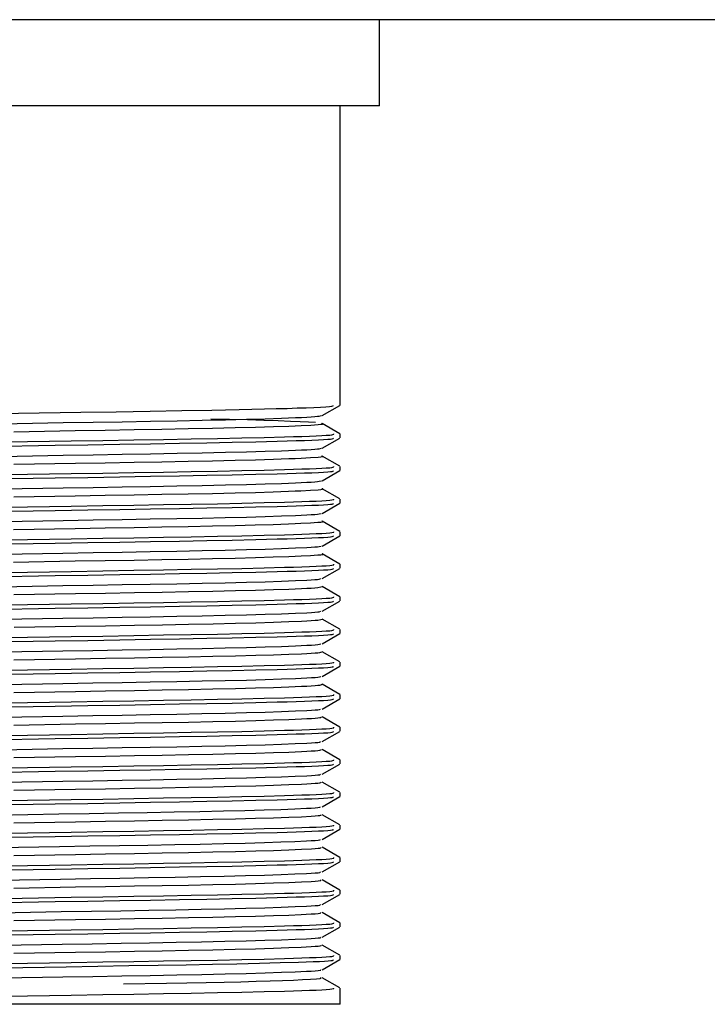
# Model space of a CAD drawing. Header units: millimetres. Extents: x 262469 to 275208, y -32539 to 9411.
# Tile 199 of 256: x 267907 to 267919, y -13872 to -13855. Entities that reach past the tile are written whole.
import ezdxf

# ---------------------------------------------------------------- set-up
doc = ezdxf.new("R2010")
doc.units = ezdxf.units.MM
doc.header["$LTSCALE"] = 100
doc.layers.add('$ IE_TELETECHNIKA', color=5, linetype='Continuous', lineweight=30)

msp = doc.modelspace()

# ---------------------------------------------------------------- linework, layer by layer
at = {"layer": '$ IE_TELETECHNIKA', "color": 7, "linetype": 'Continuous'}
for p, q in [((268011.642, -13854.639), (267731.642, -13854.639)), ((267913.142, -13856.139), (267913.142, -13854.639)), ((267913.142, -13856.139), (267900.142, -13856.139)), ((267912.455, -13861.347), (267912.455, -13856.139)), ((267912.146, -13861.526), (267912.453, -13861.349)), ((267912.453, -13861.841), (267912.146, -13861.663)), ((267912.146, -13862.093), (267912.453, -13861.915)), ((267912.455, -13861.914), (267912.455, -13861.843)), ((267912.453, -13862.407), (267912.146, -13862.23)), ((267912.146, -13862.66), (267912.453, -13862.482)), ((267912.455, -13862.481), (267912.455, -13862.41)), ((267912.453, -13862.974), (267912.146, -13862.797)), ((267912.455, -13863.047), (267912.455, -13862.977)), ((267912.146, -13863.227), (267912.453, -13863.049)), ((267912.453, -13863.541), (267912.146, -13863.364)), ((267912.146, -13863.794), (267912.453, -13863.616)), ((267912.455, -13863.614), (267912.455, -13863.544)), ((267912.453, -13864.108), (267912.146, -13863.931)), ((267912.146, -13864.361), (267912.453, -13864.183)), ((267912.455, -13864.181), (267912.455, -13864.111)), ((267912.453, -13864.675), (267912.146, -13864.498)), ((267912.455, -13864.748), (267912.455, -13864.678)), ((267912.146, -13864.928), (267912.453, -13864.75)), ((267912.453, -13865.242), (267912.146, -13865.065)), ((267912.455, -13865.315), (267912.455, -13865.244)), ((267912.146, -13865.495), (267912.453, -13865.317)), ((267912.453, -13865.809), (267912.146, -13865.632)), ((267912.146, -13866.062), (267912.453, -13865.884)), ((267912.455, -13865.882), (267912.455, -13865.811)), ((267912.453, -13866.376), (267912.146, -13866.199)), ((267912.455, -13866.449), (267912.455, -13866.378)), ((267912.146, -13866.629), (267912.453, -13866.451)), ((267912.453, -13866.943), (267912.146, -13866.766)), ((267912.455, -13867.016), (267912.455, -13866.945)), ((267912.146, -13867.195), (267912.453, -13867.018)), ((267912.453, -13867.51), (267912.146, -13867.333)), ((267912.146, -13867.762), (267912.453, -13867.585)), ((267912.455, -13867.583), (267912.455, -13867.512)), ((267912.453, -13868.077), (267912.146, -13867.9)), ((267912.146, -13868.329), (267912.453, -13868.152)), ((267912.455, -13868.15), (267912.455, -13868.079)), ((267912.453, -13868.644), (267912.146, -13868.467)), ((267912.455, -13868.717), (267912.455, -13868.646)), ((267912.146, -13868.896), (267912.453, -13868.719)), ((267912.453, -13869.211), (267912.146, -13869.034)), ((267912.146, -13869.463), (267912.453, -13869.286)), ((267912.455, -13869.284), (267912.455, -13869.213)), ((267912.453, -13869.778), (267912.146, -13869.601)), ((267912.146, -13870.03), (267912.453, -13869.853)), ((267912.455, -13869.851), (267912.455, -13869.78)), ((267912.453, -13870.345), (267912.146, -13870.168)), ((267912.455, -13870.418), (267912.455, -13870.347)), ((267912.146, -13870.597), (267912.453, -13870.42)), ((267912.453, -13870.912), (267912.146, -13870.735)), ((267912.146, -13871.164), (267912.453, -13870.987)), ((267912.455, -13870.985), (267912.455, -13870.914)), ((267912.453, -13871.479), (267912.146, -13871.302)), ((267912.455, -13871.764), (267912.455, -13871.481)), ((267912.455, -13871.764), (267900.83, -13871.764))]:
    msp.add_line(p, q, dxfattribs=at)
for points in [[(267905.412, -13861.508), (267907.948, -13861.467), (267908.562, -13861.457), (267909.151, -13861.448), (267909.707, -13861.438), (267910.225, -13861.428), (267910.704, -13861.419), (267911.141, -13861.409), (267911.344, -13861.404), (267911.533, -13861.399), (267911.707, -13861.393), (267911.864, -13861.388), (267912.001, -13861.383), (267912.117, -13861.378), (267912.208, -13861.373), (267912.273, -13861.368), (267912.312, -13861.363), (267912.332, -13861.358), (267912.339, -13861.349)], [(267906.573, -13861.667), (267907.64, -13861.648), (267908.161, -13861.639), (267908.669, -13861.631), (267909.157, -13861.622), (267909.621, -13861.614), (267910.057, -13861.606), (267910.461, -13861.597), (267910.829, -13861.588), (267911.156, -13861.579), (267911.44, -13861.57), (267911.682, -13861.561), (267911.786, -13861.556), (267911.877, -13861.551), (267911.954, -13861.547), (267912.015, -13861.543), (267912.061, -13861.538), (267912.093, -13861.534), (267912.135, -13861.526)], [(267912.03, -13861.647), (267911.905, -13861.64), (267911.764, -13861.632), (267911.592, -13861.625), (267911.38, -13861.617), (267911.129, -13861.609), (267910.844, -13861.601), (267910.533, -13861.594), (267910.21, -13861.586)], [(267906.781, -13861.805), (267907.852, -13861.786), (267908.373, -13861.777), (267908.877, -13861.769), (267909.359, -13861.76), (267909.815, -13861.752), (267910.24, -13861.744), (267910.631, -13861.735), (267910.984, -13861.726), (267911.296, -13861.716), (267911.562, -13861.707), (267911.676, -13861.703), (267911.777, -13861.698), (267911.945, -13861.689), (267912.074, -13861.68), (267912.121, -13861.676), (267912.149, -13861.672), (267912.154, -13861.667), (267912.131, -13861.663)], [(267906.342, -13862.06), (267907.5, -13862.041), (267908.069, -13862.032), (267908.624, -13862.023), (267909.157, -13862.014), (267909.663, -13862.006), (267910.138, -13861.997), (267910.581, -13861.988), (267910.99, -13861.979), (267911.364, -13861.97), (267911.535, -13861.966), (267911.694, -13861.961), (267911.838, -13861.956), (267911.967, -13861.951), (267912.078, -13861.947), (267912.17, -13861.942), (267912.241, -13861.937), (267912.29, -13861.933), (267912.32, -13861.929), (267912.334, -13861.924), (267912.339, -13861.916)], [(267906.643, -13861.984), (267907.779, -13861.966), (267908.333, -13861.957), (267908.87, -13861.948), (267909.383, -13861.94), (267909.869, -13861.931), (267910.324, -13861.923), (267910.747, -13861.914), (267911.135, -13861.905), (267911.487, -13861.896), (267911.646, -13861.891), (267911.792, -13861.887), (267911.924, -13861.882), (267912.039, -13861.877), (267912.137, -13861.873), (267912.216, -13861.868), (267912.275, -13861.864), (267912.313, -13861.859), (267912.347, -13861.851), (267912.348, -13861.843)], [(267906.573, -13862.234), (267907.639, -13862.215), (267908.161, -13862.206), (267908.668, -13862.198), (267909.157, -13862.189), (267909.621, -13862.181), (267910.057, -13862.173), (267910.461, -13862.164), (267910.828, -13862.155), (267911.156, -13862.146), (267911.44, -13862.137), (267911.681, -13862.128), (267911.785, -13862.123), (267911.877, -13862.118), (267911.954, -13862.114), (267912.016, -13862.11), (267912.061, -13862.105), (267912.093, -13862.101), (267912.132, -13862.093)], [(267906.782, -13862.372), (267907.853, -13862.353), (267908.373, -13862.344), (267908.877, -13862.336), (267909.359, -13862.327), (267909.815, -13862.319), (267910.24, -13862.311), (267910.631, -13862.302), (267910.984, -13862.293), (267911.296, -13862.283), (267911.562, -13862.274), (267911.676, -13862.27), (267911.777, -13862.265), (267911.944, -13862.256), (267912.073, -13862.247), (267912.12, -13862.243), (267912.15, -13862.239), (267912.156, -13862.234), (267912.134, -13862.23)], [(267906.342, -13862.627), (267907.5, -13862.608), (267908.069, -13862.599), (267908.624, -13862.59), (267909.157, -13862.581), (267909.663, -13862.573), (267910.138, -13862.564), (267910.581, -13862.555), (267910.99, -13862.546), (267911.364, -13862.537), (267911.535, -13862.533), (267911.694, -13862.528), (267911.838, -13862.523), (267911.967, -13862.518), (267912.078, -13862.514), (267912.17, -13862.509), (267912.241, -13862.504), (267912.29, -13862.5), (267912.32, -13862.496), (267912.334, -13862.491), (267912.339, -13862.483)], [(267906.643, -13862.551), (267907.779, -13862.533), (267908.333, -13862.524), (267908.87, -13862.515), (267909.383, -13862.507), (267909.869, -13862.498), (267910.324, -13862.49), (267910.747, -13862.481), (267911.135, -13862.472), (267911.487, -13862.463), (267911.646, -13862.458), (267911.792, -13862.454), (267911.924, -13862.449), (267912.039, -13862.444), (267912.137, -13862.44), (267912.216, -13862.435), (267912.275, -13862.431), (267912.313, -13862.426), (267912.347, -13862.418), (267912.348, -13862.41)], [(267906.572, -13862.8), (267907.639, -13862.782), (267908.161, -13862.773), (267908.668, -13862.765), (267909.156, -13862.756), (267909.62, -13862.748), (267910.057, -13862.74), (267910.461, -13862.731), (267910.828, -13862.722), (267911.155, -13862.713), (267911.44, -13862.704), (267911.681, -13862.695), (267911.877, -13862.685), (267911.955, -13862.681), (267912.017, -13862.677), (267912.062, -13862.672), (267912.093, -13862.668), (267912.13, -13862.66)], [(267906.781, -13862.939), (267907.852, -13862.92), (267908.372, -13862.911), (267908.876, -13862.903), (267909.358, -13862.894), (267909.814, -13862.886), (267910.24, -13862.878), (267910.63, -13862.869), (267910.983, -13862.86), (267911.295, -13862.85), (267911.561, -13862.841), (267911.675, -13862.836), (267911.776, -13862.832), (267911.943, -13862.823), (267912.072, -13862.814), (267912.12, -13862.81), (267912.151, -13862.806), (267912.158, -13862.801), (267912.137, -13862.797)], [(267906.643, -13863.118), (267907.779, -13863.1), (267908.333, -13863.091), (267908.87, -13863.082), (267909.383, -13863.074), (267909.869, -13863.065), (267910.324, -13863.057), (267910.747, -13863.048), (267911.135, -13863.039), (267911.487, -13863.03), (267911.646, -13863.025), (267911.792, -13863.021), (267911.924, -13863.016), (267912.039, -13863.011), (267912.137, -13863.007), (267912.216, -13863.002), (267912.275, -13862.998), (267912.313, -13862.993), (267912.347, -13862.985), (267912.348, -13862.977)], [(267906.342, -13863.194), (267907.5, -13863.175), (267908.069, -13863.166), (267908.624, -13863.157), (267909.157, -13863.148), (267909.663, -13863.14), (267910.138, -13863.131), (267910.581, -13863.122), (267910.99, -13863.113), (267911.364, -13863.104), (267911.535, -13863.099), (267911.694, -13863.095), (267911.838, -13863.09), (267911.967, -13863.085), (267912.078, -13863.081), (267912.17, -13863.076), (267912.241, -13863.071), (267912.29, -13863.067), (267912.32, -13863.063), (267912.334, -13863.058), (267912.339, -13863.05)], [(267906.572, -13863.367), (267907.639, -13863.349), (267908.161, -13863.34), (267908.668, -13863.332), (267909.156, -13863.323), (267909.62, -13863.315), (267910.056, -13863.307), (267910.46, -13863.298), (267910.828, -13863.289), (267911.155, -13863.28), (267911.439, -13863.271), (267911.68, -13863.261), (267911.877, -13863.252), (267911.955, -13863.248), (267912.017, -13863.243), (267912.063, -13863.239), (267912.093, -13863.235), (267912.127, -13863.227)], [(267906.779, -13863.506), (267907.85, -13863.487), (267908.37, -13863.478), (267908.874, -13863.47), (267909.356, -13863.461), (267909.812, -13863.453), (267910.238, -13863.445), (267910.629, -13863.436), (267910.982, -13863.427), (267911.294, -13863.417), (267911.561, -13863.408), (267911.675, -13863.403), (267911.776, -13863.399), (267911.942, -13863.39), (267912.07, -13863.381), (267912.12, -13863.377), (267912.152, -13863.373), (267912.161, -13863.368), (267912.141, -13863.364)], [(267906.342, -13863.761), (267907.5, -13863.742), (267908.069, -13863.733), (267908.624, -13863.724), (267909.157, -13863.715), (267909.663, -13863.707), (267910.138, -13863.698), (267910.581, -13863.689), (267910.99, -13863.68), (267911.364, -13863.671), (267911.535, -13863.666), (267911.694, -13863.662), (267911.838, -13863.657), (267911.967, -13863.652), (267912.078, -13863.648), (267912.17, -13863.643), (267912.241, -13863.638), (267912.29, -13863.634), (267912.32, -13863.629), (267912.334, -13863.625), (267912.339, -13863.617)], [(267906.643, -13863.685), (267907.779, -13863.667), (267908.333, -13863.658), (267908.87, -13863.649), (267909.383, -13863.641), (267909.869, -13863.632), (267910.324, -13863.624), (267910.747, -13863.615), (267911.135, -13863.606), (267911.487, -13863.597), (267911.646, -13863.592), (267911.792, -13863.588), (267911.924, -13863.583), (267912.039, -13863.578), (267912.137, -13863.574), (267912.216, -13863.569), (267912.275, -13863.565), (267912.313, -13863.56), (267912.347, -13863.552), (267912.348, -13863.544)], [(267906.572, -13863.934), (267907.638, -13863.916), (267908.16, -13863.907), (267908.668, -13863.899), (267909.156, -13863.89), (267909.62, -13863.882), (267910.056, -13863.874), (267910.46, -13863.865), (267910.828, -13863.856), (267911.155, -13863.847), (267911.439, -13863.838), (267911.68, -13863.828), (267911.877, -13863.819), (267911.955, -13863.815), (267912.018, -13863.81), (267912.064, -13863.806), (267912.093, -13863.802), (267912.125, -13863.794)], [(267906.78, -13864.073), (267907.851, -13864.054), (267908.372, -13864.045), (267908.875, -13864.037), (267909.358, -13864.028), (267909.814, -13864.02), (267910.24, -13864.012), (267910.63, -13864.003), (267910.983, -13863.994), (267911.295, -13863.984), (267911.562, -13863.975), (267911.676, -13863.97), (267911.777, -13863.966), (267911.943, -13863.957), (267912.07, -13863.948), (267912.119, -13863.944), (267912.153, -13863.94), (267912.163, -13863.935), (267912.144, -13863.931)], [(267906.342, -13864.328), (267907.5, -13864.309), (267908.069, -13864.3), (267908.624, -13864.291), (267909.157, -13864.282), (267909.663, -13864.274), (267910.138, -13864.265), (267910.581, -13864.256), (267910.99, -13864.247), (267911.364, -13864.238), (267911.535, -13864.233), (267911.694, -13864.229), (267911.838, -13864.224), (267911.967, -13864.219), (267912.078, -13864.214), (267912.17, -13864.21), (267912.241, -13864.205), (267912.29, -13864.201), (267912.32, -13864.196), (267912.334, -13864.192), (267912.339, -13864.184)], [(267906.643, -13864.252), (267907.779, -13864.234), (267908.333, -13864.225), (267908.87, -13864.216), (267909.383, -13864.208), (267909.869, -13864.199), (267910.324, -13864.19), (267910.747, -13864.182), (267911.135, -13864.173), (267911.487, -13864.164), (267911.646, -13864.159), (267911.792, -13864.155), (267911.924, -13864.15), (267912.039, -13864.145), (267912.137, -13864.141), (267912.216, -13864.136), (267912.275, -13864.132), (267912.313, -13864.127), (267912.347, -13864.119), (267912.348, -13864.111)], [(267906.571, -13864.501), (267907.638, -13864.483), (267908.16, -13864.474), (267908.667, -13864.465), (267909.155, -13864.457), (267909.62, -13864.449), (267910.056, -13864.441), (267910.46, -13864.432), (267910.828, -13864.423), (267911.155, -13864.414), (267911.439, -13864.405), (267911.68, -13864.395), (267911.877, -13864.386), (267911.955, -13864.382), (267912.019, -13864.377), (267912.065, -13864.373), (267912.094, -13864.369), (267912.123, -13864.361)], [(267906.784, -13864.639), (267907.856, -13864.621), (267908.377, -13864.612), (267908.881, -13864.604), (267909.363, -13864.595), (267909.819, -13864.587), (267910.245, -13864.578), (267910.636, -13864.57), (267910.988, -13864.56), (267911.298, -13864.551), (267911.563, -13864.542), (267911.783, -13864.533), (267911.875, -13864.528), (267911.954, -13864.524), (267912.018, -13864.519), (267912.067, -13864.515), (267912.122, -13864.506), (267912.146, -13864.498)], [(267906.643, -13864.819), (267907.779, -13864.801), (267908.333, -13864.792), (267908.87, -13864.783), (267909.383, -13864.774), (267909.869, -13864.766), (267910.324, -13864.757), (267910.747, -13864.749), (267911.135, -13864.74), (267911.487, -13864.731), (267911.646, -13864.726), (267911.792, -13864.722), (267911.924, -13864.717), (267912.039, -13864.712), (267912.137, -13864.708), (267912.216, -13864.703), (267912.275, -13864.699), (267912.313, -13864.694), (267912.347, -13864.686), (267912.348, -13864.678)], [(267906.342, -13864.895), (267907.5, -13864.876), (267908.069, -13864.867), (267908.624, -13864.858), (267909.157, -13864.849), (267909.663, -13864.841), (267910.138, -13864.832), (267910.581, -13864.823), (267910.99, -13864.814), (267911.364, -13864.805), (267911.535, -13864.8), (267911.694, -13864.796), (267911.838, -13864.791), (267911.967, -13864.786), (267912.078, -13864.781), (267912.17, -13864.777), (267912.241, -13864.772), (267912.29, -13864.768), (267912.32, -13864.763), (267912.334, -13864.759), (267912.339, -13864.751)], [(267906.571, -13865.068), (267907.638, -13865.05), (267908.16, -13865.041), (267908.667, -13865.032), (267909.155, -13865.024), (267909.619, -13865.016), (267910.055, -13865.007), (267910.459, -13864.999), (267910.827, -13864.99), (267911.155, -13864.981), (267911.439, -13864.972), (267911.679, -13864.962), (267911.876, -13864.953), (267911.956, -13864.949), (267912.019, -13864.944), (267912.066, -13864.94), (267912.094, -13864.936), (267912.121, -13864.928)], [(267906.788, -13865.206), (267907.859, -13865.188), (267908.38, -13865.179), (267908.884, -13865.171), (267909.366, -13865.162), (267909.822, -13865.154), (267910.247, -13865.145), (267910.638, -13865.136), (267910.99, -13865.127), (267911.3, -13865.118), (267911.565, -13865.109), (267911.784, -13865.1), (267911.876, -13865.095), (267911.955, -13865.09), (267912.02, -13865.086), (267912.068, -13865.082), (267912.121, -13865.073), (267912.142, -13865.065)], [(267906.643, -13865.386), (267907.779, -13865.368), (267908.333, -13865.359), (267908.87, -13865.35), (267909.383, -13865.341), (267909.869, -13865.333), (267910.324, -13865.324), (267910.747, -13865.316), (267911.135, -13865.307), (267911.487, -13865.298), (267911.646, -13865.293), (267911.792, -13865.288), (267911.924, -13865.284), (267912.039, -13865.279), (267912.137, -13865.275), (267912.216, -13865.27), (267912.275, -13865.266), (267912.313, -13865.261), (267912.347, -13865.253), (267912.348, -13865.244)], [(267906.342, -13865.462), (267907.5, -13865.443), (267908.069, -13865.434), (267908.624, -13865.425), (267909.157, -13865.416), (267909.663, -13865.407), (267910.138, -13865.399), (267910.581, -13865.39), (267910.99, -13865.381), (267911.364, -13865.372), (267911.535, -13865.367), (267911.694, -13865.363), (267911.838, -13865.358), (267911.967, -13865.353), (267912.078, -13865.348), (267912.17, -13865.344), (267912.241, -13865.339), (267912.29, -13865.335), (267912.32, -13865.33), (267912.334, -13865.326), (267912.339, -13865.318)], [(267906.571, -13865.635), (267907.638, -13865.617), (267908.159, -13865.608), (267908.667, -13865.599), (267909.155, -13865.591), (267909.619, -13865.583), (267910.055, -13865.574), (267910.459, -13865.566), (267910.827, -13865.557), (267911.155, -13865.548), (267911.438, -13865.539), (267911.679, -13865.529), (267911.876, -13865.52), (267911.956, -13865.516), (267912.02, -13865.511), (267912.067, -13865.507), (267912.095, -13865.503), (267912.12, -13865.495)], [(267906.786, -13865.773), (267907.858, -13865.755), (267908.378, -13865.746), (267908.882, -13865.737), (267909.365, -13865.729), (267909.821, -13865.721), (267910.246, -13865.712), (267910.637, -13865.703), (267910.989, -13865.694), (267911.299, -13865.685), (267911.564, -13865.676), (267911.784, -13865.667), (267911.876, -13865.662), (267911.955, -13865.657), (267912.02, -13865.653), (267912.068, -13865.649), (267912.101, -13865.644), (267912.121, -13865.64), (267912.139, -13865.632)], [(267906.342, -13866.029), (267907.5, -13866.01), (267908.069, -13866.001), (267908.624, -13865.992), (267909.157, -13865.983), (267909.663, -13865.974), (267910.138, -13865.966), (267910.581, -13865.957), (267910.99, -13865.948), (267911.364, -13865.939), (267911.535, -13865.934), (267911.694, -13865.93), (267911.838, -13865.925), (267911.967, -13865.92), (267912.078, -13865.915), (267912.17, -13865.911), (267912.241, -13865.906), (267912.29, -13865.902), (267912.32, -13865.897), (267912.334, -13865.893), (267912.339, -13865.885)], [(267906.643, -13865.953), (267907.779, -13865.935), (267908.333, -13865.926), (267908.87, -13865.917), (267909.383, -13865.908), (267909.869, -13865.9), (267910.324, -13865.891), (267910.747, -13865.883), (267911.135, -13865.874), (267911.487, -13865.865), (267911.646, -13865.86), (267911.792, -13865.855), (267911.924, -13865.851), (267912.039, -13865.846), (267912.137, -13865.842), (267912.216, -13865.837), (267912.275, -13865.833), (267912.313, -13865.828), (267912.347, -13865.82), (267912.348, -13865.811)], [(267906.571, -13866.202), (267907.637, -13866.184), (267908.159, -13866.175), (267908.666, -13866.166), (267909.154, -13866.158), (267909.619, -13866.15), (267910.055, -13866.141), (267910.459, -13866.133), (267910.827, -13866.124), (267911.154, -13866.115), (267911.438, -13866.106), (267911.678, -13866.096), (267911.876, -13866.087), (267911.956, -13866.083), (267912.02, -13866.078), (267912.068, -13866.074), (267912.096, -13866.07), (267912.119, -13866.062)], [(267906.785, -13866.34), (267907.856, -13866.322), (267908.377, -13866.313), (267908.881, -13866.304), (267909.363, -13866.296), (267909.819, -13866.288), (267910.245, -13866.279), (267910.636, -13866.27), (267910.988, -13866.261), (267911.298, -13866.252), (267911.563, -13866.243), (267911.783, -13866.234), (267911.875, -13866.229), (267911.955, -13866.224), (267912.02, -13866.22), (267912.069, -13866.216), (267912.101, -13866.211), (267912.12, -13866.207), (267912.136, -13866.199)], [(267906.643, -13866.52), (267907.779, -13866.502), (267908.333, -13866.493), (267908.87, -13866.484), (267909.383, -13866.475), (267909.869, -13866.467), (267910.324, -13866.458), (267910.747, -13866.45), (267911.135, -13866.441), (267911.487, -13866.432), (267911.646, -13866.427), (267911.792, -13866.422), (267911.924, -13866.418), (267912.039, -13866.413), (267912.137, -13866.408), (267912.216, -13866.404), (267912.275, -13866.4), (267912.313, -13866.395), (267912.347, -13866.387), (267912.348, -13866.378)], [(267906.342, -13866.596), (267907.5, -13866.577), (267908.069, -13866.568), (267908.624, -13866.559), (267909.157, -13866.55), (267909.663, -13866.541), (267910.138, -13866.533), (267910.581, -13866.524), (267910.99, -13866.515), (267911.364, -13866.506), (267911.535, -13866.501), (267911.694, -13866.497), (267911.838, -13866.492), (267911.967, -13866.487), (267912.078, -13866.482), (267912.17, -13866.478), (267912.241, -13866.473), (267912.29, -13866.469), (267912.32, -13866.464), (267912.334, -13866.46), (267912.339, -13866.452)], [(267906.57, -13866.769), (267907.637, -13866.751), (267908.159, -13866.742), (267908.666, -13866.733), (267909.154, -13866.725), (267909.618, -13866.717), (267910.054, -13866.708), (267910.458, -13866.7), (267910.827, -13866.691), (267911.154, -13866.682), (267911.438, -13866.673), (267911.678, -13866.663), (267911.875, -13866.654), (267911.956, -13866.65), (267912.021, -13866.645), (267912.069, -13866.641), (267912.097, -13866.637), (267912.118, -13866.629)], [(267906.786, -13866.907), (267907.857, -13866.889), (267908.378, -13866.88), (267908.882, -13866.871), (267909.365, -13866.863), (267909.821, -13866.855), (267910.246, -13866.846), (267910.637, -13866.837), (267910.99, -13866.828), (267911.299, -13866.819), (267911.564, -13866.81), (267911.784, -13866.8), (267911.876, -13866.796), (267911.956, -13866.791), (267912.021, -13866.787), (267912.07, -13866.783), (267912.102, -13866.778), (267912.12, -13866.774), (267912.133, -13866.766)], [(267906.643, -13867.087), (267907.779, -13867.069), (267908.333, -13867.06), (267908.87, -13867.051), (267909.383, -13867.042), (267909.869, -13867.034), (267910.324, -13867.025), (267910.747, -13867.017), (267911.135, -13867.008), (267911.487, -13866.999), (267911.646, -13866.994), (267911.792, -13866.989), (267911.924, -13866.985), (267912.039, -13866.98), (267912.137, -13866.975), (267912.216, -13866.971), (267912.275, -13866.966), (267912.313, -13866.962), (267912.347, -13866.954), (267912.348, -13866.945)], [(267906.342, -13867.163), (267907.5, -13867.144), (267908.069, -13867.135), (267908.624, -13867.126), (267909.157, -13867.117), (267909.663, -13867.108), (267910.138, -13867.1), (267910.581, -13867.091), (267910.99, -13867.082), (267911.364, -13867.073), (267911.535, -13867.068), (267911.694, -13867.063), (267911.838, -13867.059), (267911.967, -13867.054), (267912.078, -13867.049), (267912.17, -13867.045), (267912.241, -13867.04), (267912.29, -13867.036), (267912.32, -13867.031), (267912.334, -13867.027), (267912.339, -13867.019)], [(267906.57, -13867.336), (267907.637, -13867.318), (267908.158, -13867.309), (267908.666, -13867.3), (267909.154, -13867.292), (267909.618, -13867.284), (267910.054, -13867.275), (267910.458, -13867.267), (267910.826, -13867.258), (267911.154, -13867.249), (267911.438, -13867.239), (267911.677, -13867.23), (267911.875, -13867.221), (267911.956, -13867.217), (267912.021, -13867.212), (267912.07, -13867.208), (267912.099, -13867.204), (267912.117, -13867.196)], [(267906.784, -13867.474), (267907.856, -13867.456), (267908.377, -13867.447), (267908.881, -13867.438), (267909.363, -13867.43), (267909.819, -13867.422), (267910.245, -13867.413), (267910.636, -13867.404), (267910.989, -13867.395), (267911.299, -13867.386), (267911.563, -13867.377), (267911.783, -13867.367), (267911.876, -13867.363), (267911.955, -13867.358), (267912.021, -13867.354), (267912.071, -13867.349), (267912.103, -13867.345), (267912.12, -13867.341), (267912.131, -13867.333)], [(267906.342, -13867.73), (267907.5, -13867.711), (267908.069, -13867.702), (267908.624, -13867.693), (267909.157, -13867.684), (267909.663, -13867.675), (267910.138, -13867.667), (267910.581, -13867.658), (267910.99, -13867.649), (267911.364, -13867.64), (267911.535, -13867.635), (267911.694, -13867.63), (267911.838, -13867.626), (267911.967, -13867.621), (267912.078, -13867.616), (267912.17, -13867.612), (267912.241, -13867.607), (267912.29, -13867.603), (267912.32, -13867.598), (267912.334, -13867.594), (267912.339, -13867.585)], [(267906.643, -13867.654), (267907.779, -13867.636), (267908.333, -13867.627), (267908.87, -13867.618), (267909.383, -13867.609), (267909.869, -13867.601), (267910.324, -13867.592), (267910.747, -13867.584), (267911.135, -13867.575), (267911.487, -13867.566), (267911.646, -13867.561), (267911.792, -13867.556), (267911.924, -13867.552), (267912.039, -13867.547), (267912.137, -13867.542), (267912.216, -13867.538), (267912.275, -13867.533), (267912.313, -13867.529), (267912.347, -13867.521), (267912.348, -13867.512)], [(267906.57, -13867.903), (267907.636, -13867.885), (267908.158, -13867.876), (267908.665, -13867.867), (267909.154, -13867.859), (267909.618, -13867.851), (267910.054, -13867.842), (267910.458, -13867.834), (267910.826, -13867.825), (267911.154, -13867.816), (267911.438, -13867.806), (267911.677, -13867.797), (267911.875, -13867.788), (267911.956, -13867.784), (267912.022, -13867.779), (267912.071, -13867.775), (267912.1, -13867.771), (267912.116, -13867.763)], [(267906.785, -13868.041), (267907.857, -13868.023), (267908.377, -13868.014), (267908.881, -13868.005), (267909.364, -13867.997), (267909.82, -13867.989), (267910.245, -13867.98), (267910.636, -13867.971), (267910.989, -13867.962), (267911.299, -13867.953), (267911.563, -13867.944), (267911.782, -13867.934), (267911.875, -13867.93), (267911.955, -13867.925), (267912.021, -13867.921), (267912.071, -13867.916), (267912.104, -13867.912), (267912.12, -13867.908), (267912.128, -13867.9)], [(267906.342, -13868.297), (267907.5, -13868.278), (267908.069, -13868.269), (267908.624, -13868.26), (267909.157, -13868.251), (267909.663, -13868.242), (267910.138, -13868.234), (267910.581, -13868.225), (267910.99, -13868.216), (267911.364, -13868.207), (267911.535, -13868.202), (267911.694, -13868.197), (267911.838, -13868.193), (267911.967, -13868.188), (267912.078, -13868.183), (267912.17, -13868.179), (267912.241, -13868.174), (267912.29, -13868.17), (267912.32, -13868.165), (267912.334, -13868.161), (267912.339, -13868.152)], [(267906.643, -13868.221), (267907.779, -13868.203), (267908.333, -13868.194), (267908.87, -13868.185), (267909.383, -13868.176), (267909.869, -13868.168), (267910.324, -13868.159), (267910.747, -13868.151), (267911.135, -13868.142), (267911.487, -13868.133), (267911.646, -13868.128), (267911.792, -13868.123), (267911.924, -13868.119), (267912.039, -13868.114), (267912.137, -13868.109), (267912.216, -13868.105), (267912.275, -13868.1), (267912.313, -13868.096), (267912.347, -13868.088), (267912.348, -13868.079)], [(267906.485, -13868.472), (267907.563, -13868.453), (267908.092, -13868.444), (267908.606, -13868.435), (267909.101, -13868.427), (267909.573, -13868.419), (267910.016, -13868.41), (267910.427, -13868.401), (267910.802, -13868.392), (267911.136, -13868.383), (267911.425, -13868.374), (267911.668, -13868.365), (267911.869, -13868.355), (267911.952, -13868.351), (267912.02, -13868.346), (267912.071, -13868.342), (267912.101, -13868.338), (267912.116, -13868.329)], [(267906.783, -13868.608), (267907.855, -13868.59), (267908.376, -13868.581), (267908.88, -13868.572), (267909.362, -13868.564), (267909.818, -13868.556), (267910.244, -13868.547), (267910.635, -13868.538), (267910.988, -13868.529), (267911.298, -13868.52), (267911.562, -13868.511), (267911.782, -13868.501), (267911.955, -13868.492), (267912.021, -13868.488), (267912.072, -13868.483), (267912.104, -13868.479), (267912.121, -13868.475), (267912.126, -13868.467)], [(267906.643, -13868.788), (267907.779, -13868.77), (267908.333, -13868.761), (267908.87, -13868.752), (267909.383, -13868.743), (267909.869, -13868.735), (267910.324, -13868.726), (267910.747, -13868.718), (267911.135, -13868.709), (267911.487, -13868.7), (267911.646, -13868.695), (267911.792, -13868.69), (267911.924, -13868.686), (267912.039, -13868.681), (267912.137, -13868.676), (267912.216, -13868.672), (267912.275, -13868.667), (267912.313, -13868.663), (267912.347, -13868.655), (267912.348, -13868.646)], [(267906.342, -13868.864), (267907.5, -13868.845), (267908.069, -13868.836), (267908.624, -13868.827), (267909.157, -13868.818), (267909.663, -13868.809), (267910.138, -13868.801), (267910.581, -13868.792), (267910.99, -13868.783), (267911.364, -13868.774), (267911.535, -13868.769), (267911.694, -13868.764), (267911.838, -13868.76), (267911.967, -13868.755), (267912.078, -13868.75), (267912.17, -13868.746), (267912.241, -13868.741), (267912.29, -13868.737), (267912.32, -13868.732), (267912.334, -13868.728), (267912.339, -13868.719)], [(267906.502, -13869.038), (267907.578, -13869.02), (267908.105, -13869.011), (267908.618, -13869.002), (267909.111, -13868.994), (267909.582, -13868.985), (267910.023, -13868.977), (267910.433, -13868.968), (267910.806, -13868.959), (267911.139, -13868.95), (267911.427, -13868.941), (267911.669, -13868.932), (267911.869, -13868.922), (267911.952, -13868.918), (267912.021, -13868.913), (267912.072, -13868.909), (267912.103, -13868.905), (267912.116, -13868.896)], [(267906.784, -13869.175), (267907.856, -13869.157), (267908.377, -13869.148), (267908.881, -13869.139), (267909.363, -13869.131), (267909.82, -13869.123), (267910.245, -13869.114), (267910.636, -13869.105), (267910.989, -13869.096), (267911.299, -13869.087), (267911.563, -13869.078), (267911.782, -13869.068), (267911.956, -13869.059), (267912.022, -13869.055), (267912.073, -13869.05), (267912.106, -13869.046), (267912.121, -13869.042), (267912.124, -13869.034)], [(267906.342, -13869.431), (267907.5, -13869.412), (267908.069, -13869.403), (267908.624, -13869.394), (267909.157, -13869.385), (267909.663, -13869.376), (267910.138, -13869.368), (267910.581, -13869.359), (267910.99, -13869.35), (267911.364, -13869.341), (267911.535, -13869.336), (267911.694, -13869.331), (267911.838, -13869.327), (267911.967, -13869.322), (267912.078, -13869.317), (267912.17, -13869.313), (267912.241, -13869.308), (267912.29, -13869.304), (267912.32, -13869.299), (267912.334, -13869.295), (267912.339, -13869.286)], [(267906.643, -13869.355), (267907.779, -13869.336), (267908.333, -13869.328), (267908.87, -13869.319), (267909.383, -13869.31), (267909.869, -13869.302), (267910.324, -13869.293), (267910.747, -13869.285), (267911.135, -13869.276), (267911.487, -13869.267), (267911.646, -13869.262), (267911.792, -13869.257), (267911.924, -13869.253), (267912.039, -13869.248), (267912.137, -13869.243), (267912.216, -13869.239), (267912.275, -13869.234), (267912.313, -13869.23), (267912.347, -13869.222), (267912.348, -13869.213)], [(267906.518, -13869.605), (267907.592, -13869.587), (267908.118, -13869.577), (267908.629, -13869.569), (267909.122, -13869.56), (267909.59, -13869.552), (267910.031, -13869.544), (267910.439, -13869.535), (267910.811, -13869.526), (267911.143, -13869.517), (267911.43, -13869.508), (267911.671, -13869.498), (267911.87, -13869.489), (267911.953, -13869.485), (267912.021, -13869.48), (267912.073, -13869.476), (267912.105, -13869.472), (267912.116, -13869.463)], [(267906.783, -13869.742), (267907.855, -13869.724), (267908.376, -13869.715), (267908.88, -13869.706), (267909.362, -13869.698), (267909.818, -13869.69), (267910.244, -13869.681), (267910.635, -13869.672), (267910.988, -13869.663), (267911.298, -13869.654), (267911.563, -13869.645), (267911.782, -13869.635), (267911.955, -13869.626), (267912.022, -13869.622), (267912.073, -13869.617), (267912.107, -13869.613), (267912.122, -13869.609), (267912.122, -13869.601)], [(267906.342, -13869.997), (267907.5, -13869.979), (267908.069, -13869.97), (267908.624, -13869.961), (267909.157, -13869.952), (267909.663, -13869.943), (267910.138, -13869.935), (267910.581, -13869.926), (267910.99, -13869.917), (267911.364, -13869.908), (267911.535, -13869.903), (267911.694, -13869.898), (267911.838, -13869.894), (267911.967, -13869.889), (267912.078, -13869.884), (267912.17, -13869.879), (267912.241, -13869.875), (267912.29, -13869.87), (267912.32, -13869.866), (267912.334, -13869.862), (267912.339, -13869.853)], [(267906.643, -13869.922), (267907.779, -13869.903), (267908.333, -13869.895), (267908.87, -13869.886), (267909.383, -13869.877), (267909.869, -13869.869), (267910.324, -13869.86), (267910.747, -13869.851), (267911.135, -13869.843), (267911.487, -13869.833), (267911.646, -13869.829), (267911.792, -13869.824), (267911.924, -13869.82), (267912.039, -13869.815), (267912.137, -13869.81), (267912.216, -13869.806), (267912.275, -13869.801), (267912.313, -13869.797), (267912.347, -13869.789), (267912.348, -13869.78)], [(267906.535, -13870.172), (267907.606, -13870.153), (267908.131, -13870.144), (267908.641, -13870.136), (267909.132, -13870.127), (267909.599, -13870.119), (267910.038, -13870.111), (267910.445, -13870.102), (267910.815, -13870.093), (267911.146, -13870.084), (267911.432, -13870.075), (267911.672, -13870.065), (267911.87, -13870.056), (267911.953, -13870.052), (267912.022, -13870.047), (267912.074, -13870.043), (267912.106, -13870.039), (267912.116, -13870.03)], [(267906.784, -13870.309), (267907.855, -13870.291), (267908.376, -13870.282), (267908.88, -13870.273), (267909.362, -13870.265), (267909.818, -13870.257), (267910.244, -13870.248), (267910.635, -13870.239), (267910.988, -13870.23), (267911.298, -13870.221), (267911.562, -13870.212), (267911.781, -13870.202), (267911.955, -13870.193), (267912.022, -13870.189), (267912.074, -13870.184), (267912.108, -13870.18), (267912.123, -13870.176), (267912.12, -13870.168)], [(267906.643, -13870.489), (267907.779, -13870.47), (267908.333, -13870.462), (267908.87, -13870.453), (267909.383, -13870.444), (267909.869, -13870.436), (267910.324, -13870.427), (267910.747, -13870.418), (267911.135, -13870.41), (267911.487, -13870.4), (267911.646, -13870.396), (267911.792, -13870.391), (267911.924, -13870.386), (267912.039, -13870.382), (267912.137, -13870.377), (267912.216, -13870.373), (267912.275, -13870.368), (267912.313, -13870.364), (267912.347, -13870.355), (267912.348, -13870.347)], [(267906.342, -13870.564), (267907.5, -13870.546), (267908.069, -13870.537), (267908.624, -13870.528), (267909.157, -13870.519), (267909.663, -13870.51), (267910.138, -13870.502), (267910.581, -13870.493), (267910.99, -13870.484), (267911.364, -13870.475), (267911.535, -13870.47), (267911.694, -13870.465), (267911.838, -13870.461), (267911.967, -13870.456), (267912.078, -13870.451), (267912.17, -13870.446), (267912.241, -13870.442), (267912.29, -13870.437), (267912.32, -13870.433), (267912.334, -13870.429), (267912.339, -13870.42)], [(267906.552, -13870.738), (267907.621, -13870.72), (267908.144, -13870.711), (267908.652, -13870.702), (267909.142, -13870.694), (267909.608, -13870.686), (267910.045, -13870.677), (267910.45, -13870.669), (267910.82, -13870.66), (267911.15, -13870.651), (267911.435, -13870.641), (267911.674, -13870.632), (267911.871, -13870.623), (267911.953, -13870.619), (267912.023, -13870.614), (267912.075, -13870.61), (267912.108, -13870.606), (267912.119, -13870.601), (267912.116, -13870.597)], [(267906.783, -13870.876), (267907.854, -13870.858), (267908.375, -13870.849), (267908.879, -13870.84), (267909.361, -13870.832), (267909.818, -13870.824), (267910.243, -13870.815), (267910.634, -13870.806), (267910.987, -13870.797), (267911.298, -13870.788), (267911.562, -13870.778), (267911.78, -13870.769), (267911.954, -13870.76), (267912.022, -13870.756), (267912.074, -13870.751), (267912.109, -13870.747), (267912.124, -13870.743), (267912.119, -13870.735)], [(267906.565, -13871.128), (267907.694, -13871.11), (267908.245, -13871.101), (267908.781, -13871.092), (267909.294, -13871.084), (267909.781, -13871.075), (267910.237, -13871.067), (267910.663, -13871.058), (267911.056, -13871.049), (267911.415, -13871.04), (267911.73, -13871.031), (267911.868, -13871.026), (267911.99, -13871.022), (267912.095, -13871.017), (267912.182, -13871.013), (267912.248, -13871.008), (267912.294, -13871.004), (267912.321, -13871), (267912.335, -13870.996), (267912.339, -13870.987)], [(267906.643, -13871.056), (267907.779, -13871.037), (267908.333, -13871.028), (267908.87, -13871.02), (267909.383, -13871.011), (267909.869, -13871.003), (267910.324, -13870.994), (267910.747, -13870.985), (267911.135, -13870.977), (267911.487, -13870.967), (267911.646, -13870.963), (267911.792, -13870.958), (267911.924, -13870.953), (267912.039, -13870.949), (267912.137, -13870.944), (267912.216, -13870.94), (267912.275, -13870.935), (267912.313, -13870.931), (267912.347, -13870.922), (267912.348, -13870.914)], [(267906.569, -13871.305), (267907.635, -13871.287), (267908.157, -13871.278), (267908.664, -13871.269), (267909.152, -13871.261), (267909.616, -13871.253), (267910.052, -13871.244), (267910.456, -13871.236), (267910.825, -13871.227), (267911.153, -13871.217), (267911.437, -13871.208), (267911.675, -13871.199), (267911.871, -13871.19), (267911.954, -13871.186), (267912.023, -13871.181), (267912.076, -13871.177), (267912.11, -13871.172), (267912.121, -13871.168), (267912.117, -13871.164)], [(267908.691, -13871.41), (267909.438, -13871.398), (267909.793, -13871.391), (267910.127, -13871.384), (267910.44, -13871.378), (267910.731, -13871.371), (267910.999, -13871.364), (267911.242, -13871.356), (267911.457, -13871.349), (267911.645, -13871.342), (267911.805, -13871.335), (267911.939, -13871.328), (267912.043, -13871.321), (267912.107, -13871.314), (267912.127, -13871.308), (267912.118, -13871.302)], [(267906.643, -13871.623), (267907.779, -13871.604), (267908.333, -13871.595), (267908.87, -13871.587), (267909.383, -13871.578), (267909.869, -13871.57), (267910.324, -13871.561), (267910.747, -13871.552), (267911.135, -13871.544), (267911.487, -13871.534), (267911.646, -13871.53), (267911.792, -13871.525), (267911.924, -13871.52), (267912.039, -13871.516), (267912.137, -13871.511), (267912.216, -13871.507), (267912.275, -13871.502), (267912.313, -13871.498), (267912.347, -13871.489), (267912.348, -13871.481)]]:
    msp.add_lwpolyline(points, dxfattribs=at)

doc.saveas('drawing.dxf')
